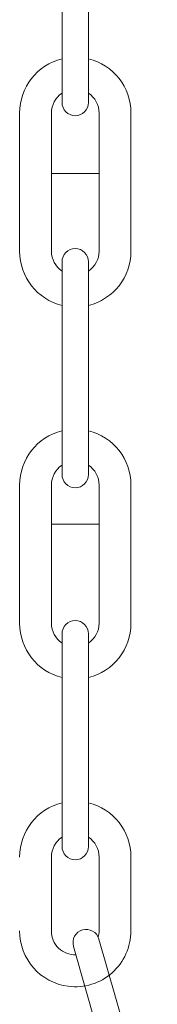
# Model space of a CAD drawing. Header units: millimetres. Extents: x 2060 to 2634, y 1467 to 1764.
# Tile 51 of 64: x 2532.802 to 2533.79, y 1592.703 to 1599.743. Entities that reach past the tile are written whole.
import ezdxf

# ---------------------------------------------------------------- set-up
doc = ezdxf.new("R2010")
doc.units = ezdxf.units.MM

msp = doc.modelspace()

# ---------------------------------------------------------------- linework, layer by layer
at = {"lineweight": 0}
for p, q in [((2533.1063, 1600.6715), (2533.1063, 1599.1515)), ((2533.2963, 1600.6715), (2533.2963, 1599.1515)), ((2532.8023, 1599.0755), (2532.8023, 1598.0875)), ((2533.0303, 1599.0755), (2533.0303, 1598.0875)), ((2533.3723, 1599.0755), (2533.3723, 1598.0875)), ((2533.6003, 1599.0755), (2533.6003, 1598.0875)), ((2533.3723, 1598.6441), (2533.0303, 1598.6441)), ((2533.1063, 1598.0115), (2533.1063, 1596.4915)), ((2533.2963, 1598.0115), (2533.2963, 1596.4915)), ((2532.8023, 1596.4155), (2532.8023, 1595.4275)), ((2533.0303, 1596.4155), (2533.0303, 1595.4275)), ((2533.3723, 1596.4155), (2533.3723, 1595.4275)), ((2533.6003, 1596.4155), (2533.6003, 1595.4275)), ((2533.3723, 1596.1361), (2533.0303, 1596.1361)), ((2533.1063, 1595.3515), (2533.1063, 1593.8315)), ((2533.2963, 1595.3515), (2533.2963, 1593.8315)), ((2533.0303, 1593.7555), (2533.0303, 1593.2272)), ((2533.3723, 1593.7555), (2533.3723, 1593.2272)), ((2533.6003, 1593.7555), (2533.6003, 1593.2272)), ((2533.3712, 1593.1697), (2533.7902, 1591.7086)), ((2533.1885, 1593.1173), (2533.6076, 1591.6562))]:
    msp.add_line(p, q, dxfattribs=at)
for centre, radius, start, end in [((2533.2013, 1599.0755), 0.399, 103.77415, 180), ((2533.2013, 1599.0755), 0.399, 0, 76.22585), ((2533.2013, 1599.0755), 0.171, 123.74899, 180), ((2533.2013, 1599.0755), 0.171, 0, 56.25101), ((2533.2013, 1599.1515), 0.095, 180, 0), ((2533.2013, 1598.0875), 0.399, 180, 256.22585), ((2533.2013, 1598.0875), 0.171, 180, 236.25101), ((2533.2013, 1598.0115), 0.095, 0, 180), ((2533.2013, 1598.0875), 0.399, 283.77415, 0), ((2533.2013, 1598.0875), 0.171, 303.74899, 0), ((2533.2013, 1596.4155), 0.399, 103.77415, 180), ((2533.2013, 1596.4155), 0.399, 0, 76.22585), ((2533.2013, 1596.4155), 0.171, 123.74899, 180), ((2533.2013, 1596.4155), 0.171, 0, 56.25101), ((2533.2013, 1596.4915), 0.095, 180, 0), ((2533.2013, 1595.4275), 0.399, 180, 256.22585), ((2533.2013, 1595.4275), 0.171, 180, 236.25101), ((2533.2013, 1595.3515), 0.095, 0, 180), ((2533.2013, 1595.4275), 0.399, 283.77415, 0), ((2533.2013, 1595.4275), 0.171, 303.74899, 0), ((2533.2013, 1593.7555), 0.399, 103.77415, 180), ((2533.2013, 1593.7555), 0.399, 0, 76.22585), ((2533.2013, 1593.7555), 0.171, 123.74899, 180), ((2533.2013, 1593.7555), 0.171, 0, 56.25101), ((2533.2013, 1593.8315), 0.095, 180, 0), ((2533.2013, 1593.2272), 0.399, 180, 262.77988), ((2533.2013, 1593.2272), 0.171, 180, 271.58426), ((2533.2013, 1593.2272), 0.399, 262.77988, 0), ((2533.2799, 1593.1435), 0.095, 16.0031, 196.0031), ((2533.2013, 1593.2272), 0.171, 344.90253, 0)]:
    msp.add_arc(centre, radius, start, end, dxfattribs=at)

doc.saveas('drawing.dxf')
